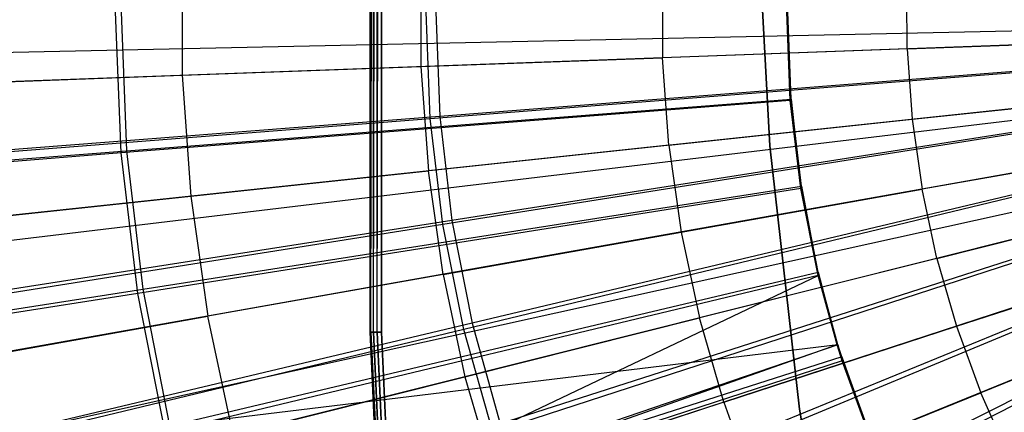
# Model space of a CAD drawing. Extents: x 0.05 to 6.09, y -3 to 3.03.
# Tile 43 of 124: x 2.43 to 2.78, y -0.13 to 0.01. Entities that reach past the tile are written whole.
import ezdxf

# ---------------------------------------------------------------- set-up
doc = ezdxf.new("R2010")
doc.units = 0
doc.header["$MEASUREMENT"] = 0
doc.layers.get('0').update_dxf_attribs({"color": 13, "linetype": 'CONTINUOUS'})

# ---------------------------------------------------------------- blocks, each defined once
blk = doc.blocks.new('PROFILE_SNOW_BALL_PLAFON_P')
at = {"color": 0}
for p, q in [((2.55673, -0.09924, 7.54732), (2.55673, 1.35909, 7.54732)), ((2.55673, -0.09924, 7.54732), (2.55673, 1.35909, 7.54732)), ((2.55702, -0.09924, 7.54882), (2.55702, 1.35909, 7.54882)), ((2.55702, -0.09924, 7.54882), (2.55702, 1.35909, 7.54882)), ((2.55788, -0.09924, 7.5501), (2.55788, 1.35909, 7.5501)), ((2.55788, -0.09924, 7.5501), (2.55788, 1.35909, 7.5501)), ((2.55916, -0.09924, 7.55096), (2.55916, 1.35909, 7.55096)), ((2.55916, -0.09924, 7.55096), (2.55916, 1.35909, 7.55096)), ((2.56066, 1.35909, 7.55126), (2.56066, -0.09924, 7.55126)), ((2.56066, 1.35909, 7.55126), (2.56066, -0.09924, 7.55126)), ((2.55673, 0.64666, 6.44299), (2.55673, -0.09924, 6.44299)), ((2.55673, -0.09924, 6.44299), (2.55701, 0.64666, 6.44151)), ((2.55673, -0.09924, 6.44299), (2.55701, 0.64666, 6.44151)), ((2.55673, 0.64666, 6.44299), (2.55673, -0.09924, 6.44299)), ((2.55702, -0.09924, 6.44148), (2.55701, 0.64666, 6.44151)), ((2.55702, -0.09924, 6.44148), (2.55701, 0.64666, 6.44151)), ((2.55702, -0.09924, 6.44148), (2.55787, 0.64666, 6.44022)), ((2.55702, -0.09924, 6.44148), (2.55787, 0.64666, 6.44022)), ((2.55788, -0.09924, 6.4402), (2.55787, 0.64666, 6.44022)), ((2.55788, -0.09924, 6.4402), (2.55787, 0.64666, 6.44022)), ((2.55788, -0.09924, 6.4402), (2.55915, 0.64666, 6.43935)), ((2.55788, -0.09924, 6.4402), (2.55915, 0.64666, 6.43935)), ((2.55916, -0.09924, 6.43935), (2.55915, 0.64666, 6.43935)), ((2.55916, -0.09924, 6.43935), (2.55915, 0.64666, 6.43935)), ((2.55916, -0.09924, 6.43935), (2.56066, 0.64666, 6.43905)), ((2.55916, -0.09924, 6.43935), (2.56066, 0.64666, 6.43905)), ((2.56066, -0.09924, 6.43905), (2.56066, 0.64666, 6.43905)), ((2.56066, -0.09924, 6.43905), (2.56066, 0.64666, 6.43905)), ((2.55673, -0.09924, 7.29141), (2.55673, 0.10236, 7.29141)), ((2.55673, 0.10236, 7.47927), (2.55673, -0.09924, 7.47927)), ((2.55673, 0.10236, 7.47927), (2.55673, -0.09924, 7.47927)), ((2.55673, -0.09924, 7.29141), (2.55673, 0.10236, 7.29141)), ((2.55702, -0.09924, 7.47777), (2.55702, 0.10085, 7.47777)), ((2.55702, -0.09924, 7.47777), (2.55702, 0.10085, 7.47777)), ((2.55702, -0.09924, 7.29292), (2.55702, 0.10085, 7.29292)), ((2.55702, -0.09924, 7.29292), (2.55702, 0.10085, 7.29292)), ((2.55788, -0.09924, 7.47649), (2.55788, 0.09958, 7.47649)), ((2.55788, -0.09924, 7.47649), (2.55788, 0.09958, 7.47649)), ((2.55788, -0.09924, 7.2942), (2.55788, 0.09958, 7.2942)), ((2.55788, -0.09924, 7.2942), (2.55788, 0.09958, 7.2942)), ((2.55916, -0.09924, 7.47564), (2.55916, 0.09872, 7.47564)), ((2.55916, -0.09924, 7.47564), (2.55916, 0.09872, 7.47564)), ((2.55916, -0.09924, 7.29505), (2.55916, 0.09872, 7.29505)), ((2.55916, -0.09924, 7.29505), (2.55916, 0.09872, 7.29505)), ((2.56066, -0.09924, 7.47534), (2.56066, 0.09842, 7.47534)), ((2.56066, 0.09842, 7.29535), (2.56066, -0.09924, 7.29535)), ((2.56066, -0.09924, 7.47534), (2.56066, 0.09842, 7.47534)), ((2.56066, 0.09842, 7.29535), (2.56066, -0.09924, 7.29535)), ((2.69091, 0.05782, 7.61031), (2.69595, -0.03434, 7.61031)), ((2.69595, -0.03434, 7.68511), (2.69091, 0.05782, 7.68511)), ((2.69595, -0.03434, 7.68511), (2.69091, 0.05782, 7.68511)), ((2.69091, 0.05782, 7.61031), (2.69595, -0.03434, 7.61031)), ((2.4912, 0.0324, 6.3195), (2.49127, -0.00981, 6.3195)), ((2.4912, 0.0324, 6.3195), (2.49127, -0.00981, 6.3195)), ((2.57435, 0.02964, 6.34515), (2.57441, -0.00677, 6.34515)), ((2.57435, 0.02964, 6.34515), (2.57441, -0.00677, 6.34515)), ((2.6585, 0.02685, 6.36801), (2.65855, -0.0037, 6.36801)), ((2.6585, 0.02685, 6.36801), (2.65855, -0.0037, 6.36801)), ((2.74376, -0.00058, 6.38807), (2.74371, 0.02403, 6.38807)), ((2.74376, -0.00058, 6.38807), (2.74371, 0.02403, 6.38807)), ((2.91727, 0.0085, 6.41976), (2.20915, -0.00657, 6.20847)), ((2.91727, 0.0085, 6.41976), (2.20915, -0.00657, 6.20847)), ((2.91735, 0.00576, 6.41976), (2.20955, -0.0201, 6.20847)), ((2.91735, 0.00576, 6.41976), (2.20955, -0.0201, 6.20847)), ((2.74376, -0.00058, 6.38807), (2.83007, 0.00257, 6.40534)), ((2.74376, -0.00058, 6.38807), (2.83007, 0.00257, 6.40534)), ((2.74376, -0.00058, 6.38807), (2.65855, -0.0037, 6.36801)), ((2.74376, -0.00058, 6.38807), (2.65855, -0.0037, 6.36801)), ((2.74376, -0.00058, 6.38807), (2.74551, -0.02513, 6.38806)), ((2.74376, -0.00058, 6.38807), (2.74551, -0.02513, 6.38806)), ((2.91824, -0.00671, 6.41975), (2.21396, -0.08177, 6.20843)), ((2.91824, -0.00671, 6.41975), (2.21396, -0.08177, 6.20843)), ((2.49127, -0.00981, 6.3195), (2.57441, -0.00677, 6.34515)), ((2.49127, -0.00981, 6.3195), (2.57441, -0.00677, 6.34515)), ((2.57441, -0.00677, 6.34515), (2.65855, -0.0037, 6.36801)), ((2.57441, -0.00677, 6.34515), (2.65855, -0.0037, 6.36801)), ((2.57441, -0.00677, 6.34515), (2.57701, -0.0431, 6.34513)), ((2.57441, -0.00677, 6.34515), (2.57701, -0.0431, 6.34513)), ((2.66074, -0.03417, 6.36799), (2.65855, -0.0037, 6.36801)), ((2.66074, -0.03417, 6.36799), (2.65855, -0.0037, 6.36801)), ((2.91851, -0.00904, 6.41975), (2.21527, -0.09329, 6.20842)), ((2.91851, -0.00904, 6.41975), (2.21527, -0.09329, 6.20842)), ((2.40908, -0.01281, 6.29104), (2.49127, -0.00981, 6.3195)), ((2.40908, -0.01281, 6.29104), (2.49127, -0.00981, 6.3195)), ((2.49127, -0.00981, 6.3195), (2.49428, -0.05191, 6.31947)), ((2.49127, -0.00981, 6.3195), (2.49428, -0.05191, 6.31947)), ((2.74551, -0.02513, 6.38806), (2.8314, -0.01597, 6.40533)), ((2.74551, -0.02513, 6.38806), (2.8314, -0.01597, 6.40533)), ((2.92001, -0.01909, 6.41974), (2.22267, -0.14298, 6.20837)), ((2.92001, -0.01909, 6.41974), (2.22267, -0.14298, 6.20837)), ((2.92146, -0.02637, 6.41973), (2.22986, -0.17899, 6.20831)), ((2.92146, -0.02637, 6.41973), (2.22986, -0.17899, 6.20831)), ((2.66074, -0.03417, 6.36799), (2.74551, -0.02513, 6.38806)), ((2.66074, -0.03417, 6.36799), (2.74551, -0.02513, 6.38806)), ((2.74551, -0.02513, 6.38806), (2.74898, -0.0495, 6.38803)), ((2.74551, -0.02513, 6.38806), (2.74898, -0.0495, 6.38803)), ((2.92263, -0.03131, 6.41972), (2.23563, -0.20344, 6.20827)), ((2.92263, -0.03131, 6.41972), (2.23563, -0.20344, 6.20827)), ((2.66074, -0.03417, 6.36799), (2.57701, -0.0431, 6.34513)), ((2.66074, -0.03417, 6.36799), (2.57701, -0.0431, 6.34513)), ((2.66074, -0.03417, 6.36799), (2.66504, -0.06442, 6.36796)), ((2.66074, -0.03417, 6.36799), (2.66504, -0.06442, 6.36796)), ((2.69595, -0.03434, 7.61031), (2.69595, -0.03434, 7.68511)), ((2.69595, -0.03434, 7.61031), (2.70623, -0.12607, 7.61031)), ((2.70623, -0.12607, 7.68511), (2.69595, -0.03434, 7.68511)), ((2.69595, -0.03434, 7.61031), (2.69595, -0.03434, 7.68511)), ((2.70623, -0.12607, 7.68511), (2.69595, -0.03434, 7.68511)), ((2.69595, -0.03434, 7.61031), (2.70623, -0.12607, 7.61031)), ((2.83402, -0.03438, 6.40531), (2.74898, -0.0495, 6.38803)), ((2.83402, -0.03438, 6.40531), (2.74898, -0.0495, 6.38803)), ((2.92609, -0.04333, 6.41969), (2.25277, -0.26284, 6.20814)), ((2.92609, -0.04333, 6.41969), (2.25277, -0.26284, 6.20814)), ((2.49428, -0.05191, 6.31947), (2.57701, -0.0431, 6.34513)), ((2.49428, -0.05191, 6.31947), (2.57701, -0.0431, 6.34513)), ((2.58214, -0.07915, 6.34509), (2.57701, -0.0431, 6.34513)), ((2.58214, -0.07915, 6.34509), (2.57701, -0.0431, 6.34513)), ((2.66504, -0.06442, 6.36796), (2.74898, -0.0495, 6.38803)), ((2.66504, -0.06442, 6.36796), (2.74898, -0.0495, 6.38803)), ((2.75414, -0.07356, 6.38799), (2.74898, -0.0495, 6.38803)), ((2.75414, -0.07356, 6.38799), (2.74898, -0.0495, 6.38803)), ((2.41251, -0.06063, 6.29101), (2.49428, -0.05191, 6.31947)), ((2.41251, -0.06063, 6.29101), (2.49428, -0.05191, 6.31947)), ((2.49428, -0.05191, 6.31947), (2.50023, -0.0937, 6.31943)), ((2.49428, -0.05191, 6.31947), (2.50023, -0.0937, 6.31943)), ((2.75414, -0.07356, 6.38799), (2.83791, -0.05256, 6.40528)), ((2.75414, -0.07356, 6.38799), (2.83791, -0.05256, 6.40528)), ((2.93039, -0.05507, 6.41966), (2.27402, -0.32091, 6.20799)), ((2.93039, -0.05507, 6.41966), (2.27402, -0.32091, 6.20799)), ((2.58214, -0.07915, 6.34509), (2.66504, -0.06442, 6.36796)), ((2.58214, -0.07915, 6.34509), (2.66504, -0.06442, 6.36796)), ((2.66504, -0.06442, 6.36796), (2.67144, -0.09429, 6.36791)), ((2.66504, -0.06442, 6.36796), (2.67144, -0.09429, 6.36791)), ((2.76096, -0.09721, 6.38794), (2.84307, -0.07042, 6.40524)), ((2.76096, -0.09721, 6.38794), (2.84307, -0.07042, 6.40524)), ((2.75414, -0.07356, 6.38799), (2.67144, -0.09429, 6.36791)), ((2.75414, -0.07356, 6.38799), (2.67144, -0.09429, 6.36791)), ((2.75414, -0.07356, 6.38799), (2.76096, -0.09721, 6.38794)), ((2.75414, -0.07356, 6.38799), (2.76096, -0.09721, 6.38794)), ((2.58214, -0.07915, 6.34509), (2.50023, -0.0937, 6.31943)), ((2.58214, -0.07915, 6.34509), (2.50023, -0.0937, 6.31943)), ((2.58214, -0.07915, 6.34509), (2.58977, -0.11476, 6.34504)), ((2.58214, -0.07915, 6.34509), (2.58977, -0.11476, 6.34504)), ((2.84946, -0.08788, 6.40519), (2.76942, -0.12032, 6.38788)), ((2.84946, -0.08788, 6.40519), (2.76942, -0.12032, 6.38788)), ((2.41926, -0.10808, 6.29096), (2.50023, -0.0937, 6.31943)), ((2.41926, -0.10808, 6.29096), (2.50023, -0.0937, 6.31943)), ((2.50908, -0.13498, 6.31936), (2.50023, -0.0937, 6.31943)), ((2.50908, -0.13498, 6.31936), (2.50023, -0.0937, 6.31943)), ((2.58977, -0.11476, 6.34504), (2.67144, -0.09429, 6.36791)), ((2.58977, -0.11476, 6.34504), (2.67144, -0.09429, 6.36791)), ((2.67991, -0.12365, 6.36785), (2.67144, -0.09429, 6.36791)), ((2.67991, -0.12365, 6.36785), (2.67144, -0.09429, 6.36791)), ((2.55673, -0.09924, 7.54732), (2.55673, -0.09924, 7.47927)), ((2.55673, -0.09924, 7.47927), (2.55911, -0.15038, 7.47927)), ((2.5592, -0.15139, 7.54732), (2.55673, -0.09924, 7.54732)), ((2.55673, -0.09924, 7.29141), (2.55673, -0.09924, 6.44299)), ((2.55673, -0.09924, 6.44299), (2.55911, -0.15038, 6.44299)), ((2.55911, -0.15038, 7.29141), (2.55673, -0.09924, 7.29141)), ((2.55673, -0.09924, 7.29141), (2.55673, -0.09924, 6.44299)), ((2.55673, -0.09924, 7.54732), (2.55673, -0.09924, 7.47927)), ((2.5592, -0.15139, 7.54732), (2.55673, -0.09924, 7.54732)), ((2.55702, -0.09924, 7.54882), (2.55673, -0.09924, 7.54732)), ((2.55702, -0.09924, 7.54882), (2.55673, -0.09924, 7.54732)), ((2.55702, -0.09924, 6.44148), (2.55673, -0.09924, 6.44299)), ((2.55673, -0.09924, 6.44299), (2.55911, -0.15038, 6.44299)), ((2.55702, -0.09924, 6.44148), (2.55673, -0.09924, 6.44299)), ((2.55673, -0.09924, 7.47927), (2.55911, -0.15038, 7.47927)), ((2.55673, -0.09924, 7.47927), (2.55702, -0.09924, 7.47777)), ((2.55673, -0.09924, 7.47927), (2.55702, -0.09924, 7.47777)), ((2.55673, -0.09924, 7.29141), (2.55702, -0.09924, 7.29292)), ((2.55673, -0.09924, 7.29141), (2.55702, -0.09924, 7.29292)), ((2.55911, -0.15038, 7.29141), (2.55673, -0.09924, 7.29141)), ((2.55702, -0.09924, 7.54882), (2.5595, -0.15137, 7.54882)), ((2.55788, -0.09924, 7.5501), (2.55702, -0.09924, 7.54882)), ((2.55702, -0.09924, 7.54882), (2.5595, -0.15137, 7.54882)), ((2.55788, -0.09924, 7.5501), (2.55702, -0.09924, 7.54882)), ((2.55788, -0.09924, 6.4402), (2.55702, -0.09924, 6.44148)), ((2.55702, -0.09924, 6.44148), (2.5594, -0.15035, 6.44148)), ((2.55702, -0.09924, 6.44148), (2.5594, -0.15035, 6.44148)), ((2.55788, -0.09924, 6.4402), (2.55702, -0.09924, 6.44148)), ((2.5594, -0.15035, 7.47777), (2.55702, -0.09924, 7.47777)), ((2.55702, -0.09924, 7.47777), (2.55788, -0.09924, 7.47649)), ((2.5594, -0.15035, 7.47777), (2.55702, -0.09924, 7.47777)), ((2.55702, -0.09924, 7.47777), (2.55788, -0.09924, 7.47649)), ((2.55702, -0.09924, 7.29292), (2.55788, -0.09924, 7.2942)), ((2.55702, -0.09924, 7.29292), (2.55788, -0.09924, 7.2942)), ((2.55702, -0.09924, 7.29292), (2.5594, -0.15035, 7.29292)), ((2.55702, -0.09924, 7.29292), (2.5594, -0.15035, 7.29292)), ((2.55788, -0.09924, 7.5501), (2.56035, -0.15129, 7.5501)), ((2.55916, -0.09924, 7.55096), (2.55788, -0.09924, 7.5501)), ((2.55788, -0.09924, 7.5501), (2.56035, -0.15129, 7.5501)), ((2.55916, -0.09924, 7.55096), (2.55788, -0.09924, 7.5501)), ((2.55916, -0.09924, 6.43935), (2.55788, -0.09924, 6.4402)), ((2.55788, -0.09924, 6.4402), (2.56025, -0.15027, 6.4402)), ((2.55788, -0.09924, 6.4402), (2.56025, -0.15027, 6.4402)), ((2.55916, -0.09924, 6.43935), (2.55788, -0.09924, 6.4402)), ((2.56025, -0.15027, 7.47649), (2.55788, -0.09924, 7.47649)), ((2.55788, -0.09924, 7.47649), (2.55916, -0.09924, 7.47564)), ((2.56025, -0.15027, 7.47649), (2.55788, -0.09924, 7.47649)), ((2.55788, -0.09924, 7.47649), (2.55916, -0.09924, 7.47564)), ((2.55788, -0.09924, 7.2942), (2.55916, -0.09924, 7.29505)), ((2.55788, -0.09924, 7.2942), (2.55916, -0.09924, 7.29505)), ((2.55788, -0.09924, 7.2942), (2.56025, -0.15027, 7.2942)), ((2.55788, -0.09924, 7.2942), (2.56025, -0.15027, 7.2942)), ((2.55916, -0.09924, 7.55096), (2.56162, -0.15116, 7.55096)), ((2.56066, -0.09924, 7.55126), (2.55916, -0.09924, 7.55096)), ((2.55916, -0.09924, 7.55096), (2.56162, -0.15116, 7.55096)), ((2.56066, -0.09924, 7.55126), (2.55916, -0.09924, 7.55096)), ((2.56066, -0.09924, 6.43905), (2.55916, -0.09924, 6.43935)), ((2.55916, -0.09924, 6.43935), (2.56153, -0.15015, 6.43935)), ((2.55916, -0.09924, 6.43935), (2.56153, -0.15015, 6.43935)), ((2.56066, -0.09924, 6.43905), (2.55916, -0.09924, 6.43935)), ((2.56153, -0.15015, 7.47564), (2.55916, -0.09924, 7.47564)), ((2.55916, -0.09924, 7.47564), (2.56066, -0.09924, 7.47534)), ((2.56153, -0.15015, 7.47564), (2.55916, -0.09924, 7.47564)), ((2.55916, -0.09924, 7.47564), (2.56066, -0.09924, 7.47534)), ((2.55916, -0.09924, 7.29505), (2.56066, -0.09924, 7.29535)), ((2.55916, -0.09924, 7.29505), (2.56066, -0.09924, 7.29535)), ((2.55916, -0.09924, 7.29505), (2.56153, -0.15015, 7.29505)), ((2.55916, -0.09924, 7.29505), (2.56153, -0.15015, 7.29505)), ((2.56303, -0.15001, 6.43905), (2.56066, -0.09924, 6.43905)), ((2.56066, -0.09924, 7.55126), (2.56312, -0.15102, 7.55126)), ((2.56303, -0.15001, 7.47534), (2.56066, -0.09924, 7.47534)), ((2.56066, -0.09924, 7.29535), (2.56303, -0.15001, 7.29535)), ((2.56066, -0.09924, 7.55126), (2.56312, -0.15102, 7.55126)), ((2.56303, -0.15001, 6.43905), (2.56066, -0.09924, 6.43905)), ((2.56303, -0.15001, 7.47534), (2.56066, -0.09924, 7.47534)), ((2.56066, -0.09924, 7.29535), (2.56303, -0.15001, 7.29535)), ((2.67991, -0.12365, 6.36785), (2.76096, -0.09721, 6.38794)), ((2.67991, -0.12365, 6.36785), (2.76096, -0.09721, 6.38794)), ((2.76096, -0.09721, 6.38794), (2.76942, -0.12032, 6.38788)), ((2.76096, -0.09721, 6.38794), (2.76942, -0.12032, 6.38788)), ((2.50908, -0.13498, 6.31936), (2.58977, -0.11476, 6.34504)), ((2.50908, -0.13498, 6.31936), (2.58977, -0.11476, 6.34504)), ((2.58977, -0.11476, 6.34504), (2.59987, -0.14975, 6.34496)), ((2.58977, -0.11476, 6.34504), (2.59987, -0.14975, 6.34496)), ((2.69041, -0.15234, 6.36777), (2.76942, -0.12032, 6.38788)), ((2.69041, -0.15234, 6.36777), (2.76942, -0.12032, 6.38788)), ((2.77947, -0.14279, 6.38781), (2.76942, -0.12032, 6.38788)), ((2.77947, -0.14279, 6.38781), (2.76942, -0.12032, 6.38788)), ((2.67991, -0.12365, 6.36785), (2.59987, -0.14975, 6.34496)), ((2.67991, -0.12365, 6.36785), (2.59987, -0.14975, 6.34496)), ((2.67991, -0.12365, 6.36785), (2.69041, -0.15234, 6.36777)), ((2.67991, -0.12365, 6.36785), (2.69041, -0.15234, 6.36777)), ((2.70623, -0.12607, 7.61031), (2.70623, -0.12607, 7.68511)), ((2.70623, -0.12607, 7.61031), (2.72173, -0.21706, 7.61031)), ((2.72173, -0.21706, 7.68511), (2.70623, -0.12607, 7.68511)), ((2.70623, -0.12607, 7.61031), (2.70623, -0.12607, 7.68511)), ((2.72173, -0.21706, 7.68511), (2.70623, -0.12607, 7.68511)), ((2.70623, -0.12607, 7.61031), (2.72173, -0.21706, 7.61031))]:
    blk.add_line(p, q, dxfattribs=at)
blk = doc.blocks.new('GRUPUJ_1')
at = {"color": 0}
for p, q in [((2.41547, 2.96774, 6.16276), (2.41354, 3.01692, 6.16278)), ((2.41547, 2.96774, 6.16276), (2.41354, 3.01692, 6.16278)), ((2.4155, 3.01692, 6.2088), (2.41738, 2.96847, 6.20878)), ((2.4155, 3.01692, 6.2088), (2.41738, 2.96847, 6.20878)), ((2.52317, 2.97975, 0.1021), (2.52171, 3.01692, 0.10211)), ((2.52317, 2.97975, 0.1021), (2.52171, 3.01692, 0.10211)), ((2.52507, 3.01692, 0.05865), (2.52649, 2.9805, 0.05864)), ((2.52507, 3.01692, 0.05865), (2.52649, 2.9805, 0.05864)), ((2.64857, 2.98606, 6.21161), (2.64736, 3.01692, 6.21162)), ((2.64857, 2.98606, 6.21161), (2.64736, 3.01692, 6.21162)), ((2.64886, 2.98644, 6.25524), (2.64768, 3.01692, 6.25525)), ((2.64886, 2.98644, 6.25524), (2.64768, 3.01692, 6.25525)), ((2.52317, 2.97975, 0.1021), (2.75785, 2.99825, 0.06164)), ((2.52317, 2.97975, 0.1021), (2.75785, 2.99825, 0.06164)), ((2.75947, 2.99863, 0.02049), (2.52649, 2.9805, 0.05864)), ((2.75947, 2.99863, 0.02049), (2.52649, 2.9805, 0.05864)), ((2.64857, 2.98606, 6.21161), (2.41547, 2.96774, 6.16276)), ((2.64857, 2.98606, 6.21161), (2.41547, 2.96774, 6.16276)), ((2.41738, 2.96847, 6.20878), (2.64886, 2.98644, 6.25524)), ((2.41738, 2.96847, 6.20878), (2.64886, 2.98644, 6.25524)), ((2.64886, 2.98644, 6.25524), (2.64857, 2.98606, 6.21161)), ((2.64886, 2.98644, 6.25524), (2.64857, 2.98606, 6.21161)), ((2.6522, 2.95538, 6.21158), (2.64857, 2.98606, 6.21161)), ((2.6522, 2.95538, 6.21158), (2.64857, 2.98606, 6.21161)), ((2.65241, 2.95614, 6.25522), (2.64886, 2.98644, 6.25524)), ((2.64886, 2.98644, 6.25524), (2.6522, 2.95538, 6.21158)), ((2.64886, 2.98644, 6.25524), (2.6522, 2.95538, 6.21158)), ((2.65241, 2.95614, 6.25522), (2.64886, 2.98644, 6.25524)), ((2.52649, 2.9805, 0.05864), (2.29702, 2.96263, 0.11424)), ((2.52649, 2.9805, 0.05864), (2.29702, 2.96263, 0.11424)), ((2.52649, 2.9805, 0.05864), (2.53072, 2.94429, 0.05861)), ((2.52649, 2.9805, 0.05864), (2.53072, 2.94429, 0.05861)), ((2.76159, 2.98045, 0.02047), (2.53072, 2.94429, 0.05861)), ((2.76159, 2.98045, 0.02047), (2.53072, 2.94429, 0.05861)), ((2.29227, 2.96155, 0.1605), (2.52317, 2.97975, 0.1021)), ((2.29227, 2.96155, 0.1605), (2.52317, 2.97975, 0.1021)), ((2.52754, 2.94282, 0.10206), (2.52317, 2.97975, 0.1021)), ((2.52754, 2.94282, 0.10206), (2.52317, 2.97975, 0.1021)), ((2.76005, 2.97969, 0.06162), (2.52754, 2.94282, 0.10206)), ((2.76005, 2.97969, 0.06162), (2.52754, 2.94282, 0.10206)), ((2.41547, 2.96774, 6.16276), (2.18679, 2.94978, 6.09612)), ((2.41547, 2.96774, 6.16276), (2.18679, 2.94978, 6.09612)), ((2.19003, 2.95084, 6.14501), (2.41738, 2.96847, 6.20878)), ((2.19003, 2.95084, 6.14501), (2.41738, 2.96847, 6.20878)), ((2.42125, 2.91886, 6.16272), (2.41547, 2.96774, 6.16276)), ((2.42125, 2.91886, 6.16272), (2.41547, 2.96774, 6.16276)), ((2.41738, 2.96847, 6.20878), (2.42301, 2.92032, 6.20874)), ((2.41738, 2.96847, 6.20878), (2.42301, 2.92032, 6.20874)), ((2.7637, 2.96136, 0.0616), (2.53479, 2.90634, 0.10201)), ((2.7637, 2.96136, 0.0616), (2.53479, 2.90634, 0.10201)), ((2.76512, 2.96248, 0.02045), (2.53774, 2.90853, 0.05856)), ((2.76512, 2.96248, 0.02045), (2.53774, 2.90853, 0.05856)), ((2.6522, 2.95538, 6.21158), (2.42125, 2.91886, 6.16272)), ((2.6522, 2.95538, 6.21158), (2.42125, 2.91886, 6.16272)), ((2.42301, 2.92032, 6.20874), (2.65241, 2.95614, 6.25522)), ((2.42301, 2.92032, 6.20874), (2.65241, 2.95614, 6.25522)), ((2.65241, 2.95614, 6.25522), (2.6522, 2.95538, 6.21158)), ((2.65241, 2.95614, 6.25522), (2.6522, 2.95538, 6.21158)), ((2.65823, 2.92509, 6.21154), (2.6522, 2.95538, 6.21158)), ((2.65823, 2.92509, 6.21154), (2.6522, 2.95538, 6.21158)), ((2.65828, 2.92621, 6.25517), (2.65241, 2.95614, 6.25522)), ((2.65241, 2.95614, 6.25522), (2.65823, 2.92509, 6.21154)), ((2.65241, 2.95614, 6.25522), (2.65823, 2.92509, 6.21154)), ((2.65828, 2.92621, 6.25517), (2.65241, 2.95614, 6.25522)), ((2.52754, 2.94282, 0.10206), (2.29878, 2.90652, 0.16045)), ((2.52754, 2.94282, 0.10206), (2.29878, 2.90652, 0.16045)), ((2.53072, 2.94429, 0.05861), (2.30332, 2.90867, 0.11419)), ((2.53072, 2.94429, 0.05861), (2.30332, 2.90867, 0.11419)), ((2.53479, 2.90634, 0.10201), (2.52754, 2.94282, 0.10206)), ((2.53479, 2.90634, 0.10201), (2.52754, 2.94282, 0.10206)), ((2.53072, 2.94429, 0.05861), (2.53774, 2.90853, 0.05856)), ((2.53072, 2.94429, 0.05861), (2.53774, 2.90853, 0.05856)), ((2.76877, 2.94338, 0.06156), (2.54489, 2.87054, 0.10193)), ((2.76877, 2.94338, 0.06156), (2.54489, 2.87054, 0.10193)), ((2.77003, 2.94485, 0.02041), (2.54752, 2.87341, 0.05848)), ((2.77003, 2.94485, 0.02041), (2.54752, 2.87341, 0.05848)), ((2.43235, 2.87274, 6.20867), (2.65828, 2.92621, 6.25517)), ((2.43235, 2.87274, 6.20867), (2.65828, 2.92621, 6.25517)), ((2.77524, 2.92585, 0.06151), (2.55776, 2.83564, 0.10184)), ((2.77524, 2.92585, 0.06151), (2.55776, 2.83564, 0.10184)), ((2.77629, 2.92765, 0.02036), (2.55998, 2.83916, 0.05839)), ((2.77629, 2.92765, 0.02036), (2.55998, 2.83916, 0.05839)), ((2.65828, 2.92621, 6.25517), (2.65823, 2.92509, 6.21154)), ((2.65828, 2.92621, 6.25517), (2.65823, 2.92509, 6.21154)), ((2.66516, 2.90098, 6.25512), (2.65828, 2.92621, 6.25517)), ((2.65828, 2.92621, 6.25517), (2.66483, 2.90098, 6.21149)), ((2.65828, 2.92621, 6.25517), (2.66483, 2.90098, 6.21149)), ((2.66516, 2.90098, 6.25512), (2.65828, 2.92621, 6.25517)), ((2.65823, 2.92509, 6.21154), (2.43086, 2.87059, 6.16265)), ((2.65823, 2.92509, 6.21154), (2.43086, 2.87059, 6.16265)), ((2.44422, 2.82323, 6.16255), (2.65823, 2.92509, 6.21154)), ((2.44422, 2.82323, 6.16255), (2.65823, 2.92509, 6.21154)), ((2.66483, 2.90098, 6.21149), (2.65823, 2.92509, 6.21154)), ((2.66483, 2.90098, 6.21149), (2.65823, 2.92509, 6.21154)), ((2.42125, 2.91886, 6.16272), (2.19469, 2.88306, 6.09606)), ((2.42125, 2.91886, 6.16272), (2.19469, 2.88306, 6.09606)), ((2.19771, 2.88515, 6.14495), (2.42301, 2.92032, 6.20874)), ((2.19771, 2.88515, 6.14495), (2.42301, 2.92032, 6.20874)), ((2.43086, 2.87059, 6.16265), (2.42125, 2.91886, 6.16272)), ((2.43086, 2.87059, 6.16265), (2.42125, 2.91886, 6.16272)), ((2.42301, 2.92032, 6.20874), (2.43235, 2.87274, 6.20867)), ((2.42301, 2.92032, 6.20874), (2.43235, 2.87274, 6.20867)), ((2.53774, 2.90853, 0.05856), (2.31379, 2.85536, 0.11412)), ((2.53774, 2.90853, 0.05856), (2.31379, 2.85536, 0.11412)), ((2.53774, 2.90853, 0.05856), (2.54752, 2.87341, 0.05848)), ((2.53774, 2.90853, 0.05856), (2.54752, 2.87341, 0.05848)), ((2.78306, 2.90888, 0.06145), (2.57333, 2.80187, 0.10172)), ((2.78306, 2.90888, 0.06145), (2.57333, 2.80187, 0.10172)), ((2.78387, 2.91098, 0.02031), (2.57506, 2.80598, 0.05828)), ((2.78387, 2.91098, 0.02031), (2.57506, 2.80598, 0.05828)), ((2.53479, 2.90634, 0.10201), (2.30959, 2.85217, 0.16037)), ((2.53479, 2.90634, 0.10201), (2.30959, 2.85217, 0.16037)), ((2.54489, 2.87054, 0.10193), (2.53479, 2.90634, 0.10201)), ((2.54489, 2.87054, 0.10193), (2.53479, 2.90634, 0.10201)), ((2.66516, 2.90098, 6.25512), (2.43235, 2.87274, 6.20867)), ((2.66516, 2.90098, 6.25512), (2.43235, 2.87274, 6.20867)), ((2.66483, 2.90098, 6.21149), (2.44422, 2.82323, 6.16255)), ((2.66483, 2.90098, 6.21149), (2.44422, 2.82323, 6.16255)), ((2.66516, 2.90098, 6.25512), (2.44535, 2.82603, 6.20858)), ((2.66516, 2.90098, 6.25512), (2.44535, 2.82603, 6.20858)), ((2.66661, 2.89537, 6.21147), (2.66483, 2.90098, 6.21149)), ((2.66516, 2.90098, 6.25512), (2.66483, 2.90098, 6.21149)), ((2.66661, 2.89537, 6.21147), (2.66483, 2.90098, 6.21149)), ((2.66516, 2.90098, 6.25512), (2.66483, 2.90098, 6.21149)), ((2.66646, 2.89682, 6.25511), (2.66516, 2.90098, 6.25512)), ((2.66516, 2.90098, 6.25512), (2.66661, 2.89537, 6.21147)), ((2.66516, 2.90098, 6.25512), (2.66661, 2.89537, 6.21147)), ((2.66646, 2.89682, 6.25511), (2.66516, 2.90098, 6.25512)), ((2.66661, 2.89537, 6.21147), (2.44422, 2.82323, 6.16255)), ((2.66661, 2.89537, 6.21147), (2.44422, 2.82323, 6.16255)), ((2.66646, 2.89682, 6.25511), (2.44535, 2.82603, 6.20858)), ((2.66646, 2.89682, 6.25511), (2.44535, 2.82603, 6.20858)), ((2.6769, 2.86815, 6.25504), (2.66646, 2.89682, 6.25511)), ((2.66646, 2.89682, 6.25511), (2.66661, 2.89537, 6.21147)), ((2.66646, 2.89682, 6.25511), (2.6773, 2.86639, 6.21139)), ((2.6769, 2.86815, 6.25504), (2.66646, 2.89682, 6.25511)), ((2.66646, 2.89682, 6.25511), (2.66661, 2.89537, 6.21147)), ((2.66646, 2.89682, 6.25511), (2.6773, 2.86639, 6.21139)), ((2.6773, 2.86639, 6.21139), (2.66661, 2.89537, 6.21147)), ((2.6773, 2.86639, 6.21139), (2.66661, 2.89537, 6.21147))]:
    blk.add_line(p, q, dxfattribs=at)
blk.add_blockref('PROFILE_SNOW_BALL_PLAFON_P', (-0.05452, 3.0046, -0.05645), dxfattribs=at)

msp = doc.modelspace()

# ---------------------------------------------------------------- block references
at = {"color": 0}
msp.add_blockref('GRUPUJ_1', (0.05452, -3.0046, 0.05645), dxfattribs=at)

doc.saveas('drawing.dxf')
